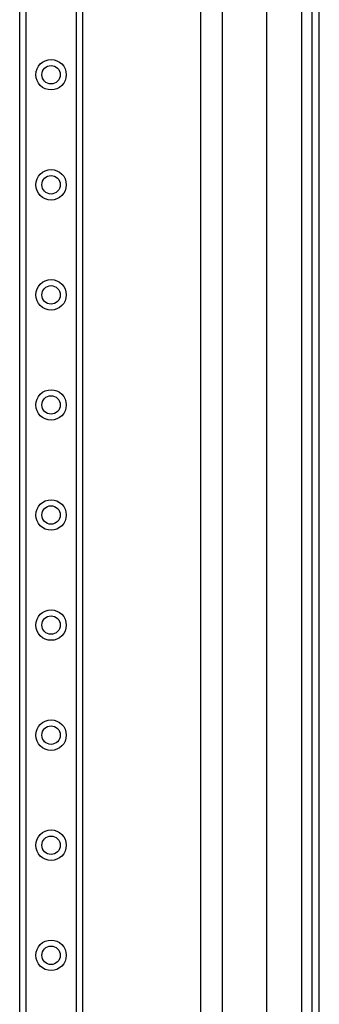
# Model space of a CAD drawing. Header units: inches. Extents: x 4 to 134, y 7 to 73.
# Tile 36 of 104: x 25.15 to 27.83, y 24.87 to 33.67. Entities that reach past the tile are written whole.
import ezdxf

# ---------------------------------------------------------------- set-up
doc = ezdxf.new("R2010")
doc.units = ezdxf.units.IN
doc.header["$MEASUREMENT"] = 0
doc.layers.add('Visible Edges(ANSI)', color=7, linetype='Continuous', lineweight=25)
doc.layers.add('Visible Tangent Edges(ANSI)', color=7, linetype='Continuous', lineweight=25)

msp = doc.modelspace()

# ---------------------------------------------------------------- linework, layer by layer
at = {"layer": 'Visible Edges(ANSI)'}
for p, q in [((27.7613, 51.4124), (27.7613, 15.9314)), ((27.8293, 15.9314), (27.8293, 51.4124)), ((25.1473, 17.105), (25.1473, 50.2389)), ((25.7093, 50.2389), (25.7093, 17.105)), ((26.9632, 20.4043), (26.9632, 46.9396)), ((27.3569, 46.9396), (27.3569, 20.4043)), ((26.7668, 46.6117), (26.7668, 20.7322))]:
    msp.add_line(p, q, dxfattribs=at)
for centre in [(25.4283, 33.1798), (25.4283, 32.1955), (25.4283, 31.2113), (25.4283, 30.227), (25.4283, 29.2428), (25.4283, 28.2585), (25.4283, 27.2743), (25.4283, 26.29), (25.4283, 25.3058)]:
    msp.add_circle(centre, 0.0825, dxfattribs=at)
at = {"layer": 'Visible Tangent Edges(ANSI)'}
for p, q in [((27.6683, 51.4124), (27.6683, 15.9314)), ((25.2011, 50.2389), (25.2011, 17.105)), ((25.6554, 17.105), (25.6554, 50.2389))]:
    msp.add_line(p, q, dxfattribs=at)
for centre in [(25.4283, 33.1798), (25.4283, 32.1955), (25.4283, 31.2113), (25.4283, 30.227), (25.4283, 29.2428), (25.4283, 28.2585), (25.4283, 27.2743), (25.4283, 26.29), (25.4283, 25.3058)]:
    msp.add_circle(centre, 0.1363, dxfattribs=at)

doc.saveas('drawing.dxf')
